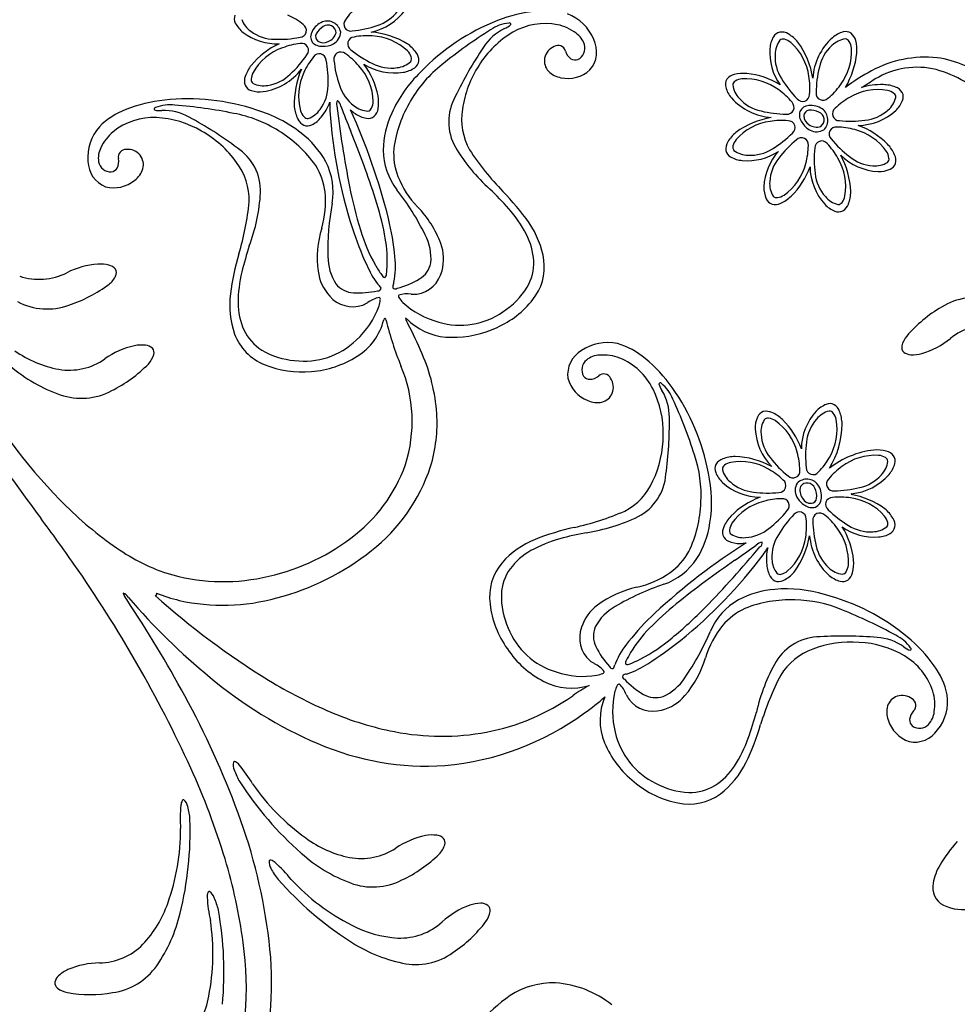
# Model space of a CAD drawing. Extents: x -4 to 4, y -4.07 to 4.07.
# Tile 5 of 40: x -3.42 to -2.42, y -1.09 to -0.04. Entities that reach past the tile are written whole.
import ezdxf

# ---------------------------------------------------------------- set-up
doc = ezdxf.new("R2010")
doc.units = 0

msp = doc.modelspace()

# ---------------------------------------------------------------- linework, layer by layer
at = {"color": 2, "linetype": 'CONTINUOUS'}
for centre, radius, start, end in [((-3.009518, -0.080211), 0.072418, 130.647045, 146.01887), ((-3.048205, -0.005235), 0.042408, 286.930339, 323.796293), ((-3.156301, -0.031114), 0.025188, 199.170408, 235.778846), ((-3.160261, -0.101026), 0.072427, 50.847382, 66.217381), ((-3.063959, -0.044484), 0.00735, 139.747159, 282.386582), ((-3.144984, -0.018045), 0.042407, 233.065745, 269.932815), ((-3.118523, -0.051034), 0.00735, 274.475637, 417.113244), ((-3.072495, 0.05712), 0.109252, 275.31116, 289.595038), ((-3.139829, 0.048673), 0.109248, 267.269323, 281.553201), ((-3.059929, -0.065448), 0.00735, 94.745642, 237.392478), ((-3.046696, -0.129228), 0.07244, 85.648347, 101.015381), ((-3.044041, -0.116201), 0.059272, 46.8534, 87.252038), ((-2.586842, -0.076875), 0.02519, 142.614393, 179.219927), ((-2.603428, -0.065647), 0.00532, 75.75497, 130.142313), ((-2.606878, -0.078438), 0.018567, 51.581974, 75.148878), ((-2.533848, -0.085207), 0.025192, 97.614606, 134.217236), ((-2.537636, -0.065538), 0.00532, 30.760579, 85.147488), ((-2.54912, -0.072142), 0.018567, 6.580789, 30.149054), ((-3.116778, -0.125447), 0.059274, 109.612036, 150.009342), ((-3.110462, -0.137123), 0.072421, 95.847485, 111.218169), ((-3.116298, -0.072265), 0.00735, 319.477871, 462.115781), ((-2.994127, 0.012418), 0.109236, 230.309496, 244.5952), ((-3.016926, -0.085791), 0.01857, 20.159586, 43.724903), ((-2.634649, -0.108249), 0.05927, 8.053328, 48.453299), ((-2.523311, -0.098908), 0.042408, 131.50966, 168.375391), ((-2.589842, -0.073583), 0.059274, 323.05505, 363.451911), ((-3.201875, -0.01682), 0.109259, 312.269361, 326.552097), ((-3.047574, -0.124997), 0.072403, 140.844181, 156.219429), ((-3.097545, -0.08327), 0.00735, 4.474941, 147.116028), ((-3.197252, -0.104576), 0.109248, 357.268742, 371.552848), ((-3.074683, -0.08142), 0.00735, 49.746063, 192.388966), ((-2.973086, -0.072885), 0.109246, 185.310757, 199.595319), ((-3.110413, -0.135861), 0.07242, 40.645293, 56.016662), ((-3.004507, -0.081172), 0.00532, 325.16292, 379.550479), ((-2.569703, -0.079115), 0.042406, 176.508256, 213.37555), ((-3.099333, -0.128541), 0.059269, 1.852284, 42.253366), ((-3.021036, -0.048834), 0.042408, 241.931163, 278.796893), ((-3.017222, -0.065695), 0.025191, 276.086382, 312.692139), ((-2.458988, -0.117324), 0.109239, 165.711699, 179.996719), ((-3.164774, -0.103389), 0.00532, 177.319201, 231.703945), ((-3.151553, -0.104207), 0.018566, 153.138009, 176.7065), ((-3.158337, -0.067648), 0.042408, 278.066556, 314.932733), ((-3.060283, -0.121214), 0.05927, 154.611463, 195.010545), ((-2.645218, -0.121119), 0.018567, 96.581243, 120.148601), ((-2.643777, -0.161838), 0.059271, 53.053466, 93.452326), ((-2.511188, -0.046649), 0.109248, 210.711209, 224.995087), ((-2.647368, -0.112099), 0.072431, 354.290815, 369.659446), ((-3.157096, -0.084891), 0.02519, 244.170528, 280.775168), ((-3.130536, -0.109732), 0.042408, 323.066818, 359.932772), ((-3.035435, -0.097174), 0.042407, 196.931115, 233.797963), ((-2.651822, -0.109635), 0.00532, 120.758201, 175.145326), ((-2.632155, -0.105847), 0.02519, 187.614827, 224.219467), ((-2.650055, -0.17356), 0.072442, 39.291445, 54.657795), ((-2.601545, -0.067319), 0.07242, 309.288076, 324.659445), ((-2.502374, -0.173433), 0.059273, 80.29592, 120.693892), ((-2.496507, -0.133112), 0.018567, 53.599857, 77.167895), ((-2.618454, -0.095314), 0.042403, 221.507032, 258.376112), ((-2.582647, -0.119376), 0.00735, 217.916843, 360.559292), ((-2.560934, -0.118224), 0.00735, 172.916433, 315.555553), ((-2.49742, -0.185751), 0.072423, 119.089146, 134.45983), ((-2.507829, -0.116508), 0.025191, 309.529484, 346.134795), ((-2.48869, -0.122415), 0.00532, 358.604454, 412.991796), ((-3.117466, -0.121046), 0.025191, 289.171729, 325.775476), ((-3.044659, -0.111793), 0.02519, 231.086174, 267.691262), ((-3.046613, -0.131727), 0.00532, 280.162439, 334.549781), ((-3.058657, -0.126212), 0.018567, 335.156651, 358.72537), ((-2.599136, -0.132933), 0.00735, 262.910944, 405.557477), ((-2.543601, -0.139837), 0.00735, 128.190244, 270.826641), ((-2.520304, -0.104541), 0.042407, 275.372734, 312.240028), ((-3.099885, -0.130784), 0.018569, 198.138464, 221.704688), ((-3.109815, -0.139556), 0.00532, 222.317227, 276.704353), ((-2.600036, -0.030985), 0.109242, 255.711659, 269.996222), ((-2.531608, -0.038573), 0.109262, 263.754224, 278.036504), ((-2.609112, -0.206646), 0.059268, 98.05333, 138.453745), ((-2.605263, -0.219353), 0.072417, 84.28861, 99.660435), ((-2.597985, -0.154645), 0.00735, 307.918686, 450.557503), ((-2.547112, -0.161296), 0.00735, 83.187728, 225.834261), ((-2.546922, -0.226405), 0.07241, 74.08714, 89.460562), ((-2.541713, -0.214204), 0.059272, 35.29649, 75.695572), ((-2.638921, -0.178878), 0.018569, 141.580568, 165.147018), ((-2.670707, -0.083196), 0.109239, 300.711448, 314.996468), ((-2.520731, -0.252777), 0.109245, 128.752555, 143.037118), ((-2.583842, -0.172702), 0.00735, 353.189102, 495.831096), ((-2.46704, -0.098188), 0.109242, 218.752327, 233.037347), ((-2.651714, -0.175426), 0.005319, 165.75795, 220.146375), ((-2.638246, -0.141699), 0.042408, 266.508961, 303.374915), ((-2.649004, -0.172885), 0.072464, 344.093754, 359.45554), ((-2.461127, -0.188206), 0.109254, 173.753581, 188.036774), ((-2.562383, -0.176212), 0.007351, 38.190907, 180.830783), ((-2.608313, -0.222403), 0.072441, 29.089918, 44.456268), ((-2.640485, -0.158841), 0.02519, 232.613738, 269.219272), ((-2.57536, -0.214134), 0.042405, 140.372262, 177.240672), ((-2.595975, -0.217438), 0.059269, 350.294004, 390.695085), ((-2.50568, -0.152813), 0.042406, 230.373072, 267.241482), ((-2.509053, -0.189841), 0.018566, 8.600509, 32.169681), ((-2.495964, -0.187804), 0.00532, 313.601896, 367.989455), ((-2.63675, -0.178099), 0.059274, 305.296712, 345.694017), ((-2.505319, -0.170095), 0.02519, 264.528575, 301.134109), ((-2.527089, -0.19951), 0.042406, 185.372878, 222.241289), ((-2.59264, -0.214493), 0.025191, 174.529978, 211.135065), ((-2.61035, -0.22385), 0.00532, 223.605145, 277.991838), ((-2.612386, -0.210759), 0.018567, 278.598811, 302.166849), ((-2.539053, -0.211985), 0.025191, 219.528873, 256.133737), ((-2.555658, -0.223308), 0.018567, 323.601865, 347.169223), ((-2.544961, -0.231123), 0.005319, 268.603804, 322.992445), ((-2.548315, -0.480949), 0.02519, 104.067368, 140.673348), ((-2.55429, -0.461832), 0.00532, 37.209293, 91.595552), ((-2.564959, -0.469687), 0.018568, 13.036931, 36.603608), ((-2.601908, -0.478629), 0.025192, 149.068329, 185.671182), ((-2.619653, -0.469335), 0.005319, 82.209434, 136.597859), ((-2.621643, -0.482431), 0.018565, 58.032202, 81.601148), ((-2.645887, -0.515176), 0.059268, 14.506062, 54.908032), ((-2.536304, -0.493382), 0.042408, 137.962375, 174.828776), ((-2.605255, -0.475695), 0.05927, 329.505754, 369.906614), ((-2.584625, -0.478927), 0.042409, 182.962913, 219.82842), ((-2.470305, -0.504454), 0.109255, 172.164627, 186.448048), ((-2.658108, -0.520435), 0.072445, 0.745904, 16.111797), ((-2.654946, -0.529154), 0.018566, 103.031296, 126.600241), ((-2.648935, -0.569453), 0.059271, 59.506767, 99.906738), ((-2.530136, -0.440094), 0.109244, 217.164307, 231.449098), ((-2.617603, -0.47078), 0.072432, 315.743812, 331.112443), ((-2.505102, -0.56281), 0.059274, 86.749551, 127.147301), ((-2.503803, -0.522083), 0.018566, 60.053064, 83.621556), ((-2.516921, -0.506858), 0.025191, 315.984488, 352.587788), ((-2.49724, -0.510577), 0.00532, 5.054566, 59.441475), ((-2.662799, -0.518485), 0.00532, 127.210987, 181.598979), ((-2.643681, -0.512511), 0.025191, 194.066716, 230.671356), ((-2.653868, -0.581822), 0.072461, 45.746892, 61.109363), ((-2.592964, -0.520389), 0.00735, 224.372289, 367.010955), ((-2.571518, -0.516804), 0.00735, 179.373058, 322.010817), ((-2.498784, -0.574505), 0.072439, 125.544434, 140.911467), ((-2.631249, -0.5005), 0.042409, 227.962433, 264.82861), ((-2.607827, -0.535714), 0.007351, 269.371699, 412.010213), ((-2.549844, -0.53406), 0.00735, 134.64326, 277.288431), ((-2.53066, -0.496371), 0.042406, 281.826383, 318.694124), ((-2.620178, -0.434499), 0.109257, 262.165252, 276.448216), ((-2.549304, -0.432106), 0.109246, 270.205722, 284.490056), ((-2.609454, -0.610085), 0.05927, 104.506437, 144.906853), ((-2.604198, -0.62229), 0.072432, 90.743579, 106.112667), ((-2.604241, -0.55716), 0.00735, 314.36606, 457.012291), ((-2.550919, -0.555777), 0.00735, 89.641205, 232.286226), ((-2.543413, -0.620459), 0.072417, 80.541637, 95.912778), ((-2.53961, -0.607743), 0.059272, 41.75005, 82.148689), ((-2.684527, -0.494343), 0.10923, 307.164069, 321.450458), ((-2.586135, -0.57124), 0.00735, 359.643233, 502.283714), ((-2.564418, -0.572315), 0.00735, 44.645214, 187.284032), ((-2.478445, -0.484065), 0.109246, 225.205828, 239.490163), ((-2.642199, -0.585838), 0.018566, 148.036786, 171.605732), ((-2.514428, -0.64371), 0.10924, 135.205792, 149.490583), ((-2.650779, -0.578747), 0.072379, 350.537067, 365.916878), ((-2.462473, -0.572854), 0.109237, 180.205773, 194.491249), ((-2.604868, -0.623381), 0.072447, 35.545543, 50.911207), ((-2.509897, -0.579864), 0.018568, 15.052716, 38.619167), ((-2.497117, -0.576369), 0.00532, 320.056626, 374.44267), ((-2.655295, -0.583849), 0.00532, 172.210841, 226.596451), ((-2.645703, -0.548822), 0.042407, 272.961641, 309.828488), ((-2.593168, -0.617057), 0.059274, 356.749132, 397.146881), ((-2.510703, -0.542691), 0.042406, 236.825874, 273.692274), ((-2.508405, -0.559822), 0.025192, 270.983466, 307.587213), ((-2.646002, -0.566106), 0.02519, 239.068365, 275.674122), ((-2.573046, -0.611455), 0.042409, 146.827279, 183.692564), ((-2.638095, -0.582552), 0.059266, 311.747769, 352.149739), ((-2.526728, -0.591497), 0.042406, 191.827344, 228.694415), ((-2.59018, -0.613754), 0.02519, 180.98449, 217.58846), ((-2.606726, -0.625041), 0.00532, 230.059556, 284.445816), ((-2.610221, -0.612262), 0.018568, 285.053178, 308.619402), ((-2.537215, -0.605239), 0.02519, 225.980299, 262.585833), ((-2.540935, -0.624919), 0.00532, 275.057992, 329.444901), ((-2.552441, -0.618355), 0.018566, 330.052067, 353.619878)]:
    msp.add_arc(centre, radius, start, end, dxfattribs=at)
at = {"color": 7, "linetype": 'CONTINUOUS'}
for centre, radius, start, end in [((-3.054893, 0.006646), 0.060749, 281.913548, 323.935917), ((-2.848753, -0.189906), 0.160434, 96.414502, 111.503622), ((-3.177815, -0.038474), 0.010293, 158.445549, 207.388579), ((-3.089059, -0.055832), 0.014655, 11.800394, 110.376964), ((-2.824771, -0.253454), 0.228352, 111.257279, 136.26638), ((-2.850118, -0.078933), 0.048494, 22.165983, 69.487873), ((-3.160223, -0.029449), 0.030066, 207.236286, 232.195564), ((-3.095367, -0.057792), 0.011346, 149.837285, 209.991602), ((-3.086378, -0.061739), 0.021131, 111.614997, 152.833012), ((-3.082164, -0.065221), 0.021419, 121.405767, 151.133026), ((-3.088319, -0.054144), 0.008772, 3.0892, 124.792406), ((-2.856933, -0.111661), 0.06792, 78.765523, 120.458338), ((-2.853243, -0.091432), 0.047362, 51.866936, 78.377079), ((-2.536749, -0.062651), 0.010293, 56.889407, 105.832656), ((-3.142857, -0.006642), 0.058731, 232.449174, 272.392496), ((-3.095049, -0.057469), 0.006418, 156.212113, 230.43828), ((-3.093171, -0.054236), 0.010125, 233.905612, 299.670932), ((-3.093096, -0.049867), 0.014061, 290.554624, 344.302161), ((-3.089978, -0.05207), 0.015284, 299.193286, 357.132578), ((-3.050326, -0.142961), 0.090517, 59.138951, 84.946034), ((-2.837989, -0.143957), 0.105363, 120.435669, 148.057511), ((-2.837094, -0.073143), 0.023047, 17.499593, 55.371032), ((-2.831867, -0.073924), 0.029787, 319.628385, 386.492219), ((-2.587617, -0.072685), 0.030065, 150.678318, 175.638049), ((-2.604841, -0.062979), 0.010294, 101.888443, 150.831035), ((-2.605229, -0.066607), 0.013811, 58.057232, 97.208495), ((-2.618424, -0.089611), 0.040324, 40.234444, 59.440737), ((-2.508615, -0.105949), 0.063349, 132.011493, 176.409904), ((-2.531433, -0.081693), 0.030063, 105.678166, 130.638802), ((-2.539589, -0.064943), 0.013811, 13.058258, 52.209743), ((-2.565185, -0.071878), 0.040323, 355.232992, 374.43974), ((-3.104363, -0.142126), 0.084842, 115.139529, 140.65692), ((-3.09513, -0.054567), 0.013432, 221.473224, 273.635474), ((-3.093114, -0.045053), 0.022949, 267.093474, 297.482781), ((-3.026981, -0.09832), 0.040323, 35.866047, 55.073023), ((-2.840739, -0.083933), 0.017045, 112.62194, 168.936208), ((-2.843183, -0.075217), 0.008134, 15.524423, 120.36704), ((-2.821263, -0.069179), 0.014602, 195.333455, 235.886459), ((-2.827683, -0.07019), 0.013183, 295.353092, 377.559188), ((-2.559009, -0.074605), 0.058736, 175.892974, 215.83185), ((-2.659212, -0.115461), 0.088406, 8.770024, 35.945443), ((-3.00172, -0.082332), 0.010294, 304.475408, 353.417125), ((-3.005296, -0.083054), 0.01381, 358.097143, 397.249074), ((-2.841425, -0.083611), 0.016311, 169.58122, 222.68875), ((-2.824872, -0.073939), 0.008643, 237.997335, 289.142973), ((-2.614694, -0.065873), 0.09018, 329.422615, 354.045296), ((-2.451832, -0.200496), 0.120917, 84.123988, 118.450766), ((-2.455415, -0.194464), 0.115359, 51.71782, 82.046327), ((-3.138292, -0.113282), 0.040323, 141.789893, 160.997324), ((-3.166561, -0.054022), 0.062982, 278.472663, 322.541713), ((-3.027587, -0.129899), 0.096586, 157.107914, 181.59851), ((-3.0174, -0.036123), 0.060342, 237.412196, 279.031408), ((-3.117988, -0.137273), 0.084658, 11.145717, 36.459143), ((-3.012977, -0.06608), 0.030065, 279.669558, 304.629289), ((-2.830338, -0.151447), 0.115841, 146.916155, 171.858447), ((-2.832738, -0.066876), 0.035344, 257.967593, 311.813768), ((-2.402425, -0.292928), 0.225724, 118.299716, 126.614955), ((-2.460332, -0.177673), 0.08732, 79.39522, 123.804003), ((-2.472619, -0.210773), 0.122261, 45.966665, 76.589224), ((-3.163473, -0.104962), 0.01381, 159.614279, 198.767545), ((-2.892598, -0.196198), 0.13987, 134.005025, 155.936208), ((-2.836193, -0.077295), 0.024464, 225.254741, 260.795722), ((-2.65471, -0.108748), 0.010293, 146.888153, 195.830307), ((-2.652418, -0.111587), 0.01381, 103.056732, 142.209552), ((-2.645483, -0.137183), 0.040323, 85.232878, 104.439854), ((-2.650855, -0.181392), 0.084842, 58.581991, 84.098929), ((-3.167105, -0.10531), 0.010294, 203.447307, 252.389462), ((-3.161047, -0.08649), 0.030064, 252.235562, 277.195292), ((-2.635666, -0.103432), 0.030065, 195.677543, 220.636821), ((-3.238114, 1.07535), 1.387528, 301.163257, 301.704587), ((-2.49875, -0.18214), 0.073363, 88.592815, 106.917649), ((-2.497993, -0.14911), 0.040325, 69.308383, 88.514904), ((-2.488311, -0.124421), 0.01381, 31.539802, 70.692622), ((-3.245367, -0.284934), 0.160428, 96.13817, 111.227518), ((-3.237129, -0.352356), 0.228347, 71.375059, 96.384386), ((-3.074632, -0.127961), 0.040326, 350.866319, 370.072157), ((-2.611612, -0.080934), 0.062986, 221.916229, 265.981967), ((-2.504077, -0.114489), 0.030066, 313.112247, 338.071072), ((-2.485724, -0.121847), 0.010294, 337.91526, 386.857852), ((-3.27636, -0.208486), 0.077955, 110.337627, 135.294413), ((-3.203603, -0.270166), 0.139863, 51.705721, 73.637812), ((-3.084096, -0.127825), 0.040323, 186.791643, 205.998619), ((-3.136197, -0.109398), 0.053127, 320.208331, 340.044639), ((-2.992231, -0.131395), 0.094108, 177.645974, 183.176922), ((-3.675445, -0.414079), 0.67156, 14.005819, 24.477008), ((-3.034762, -0.102345), 0.044614, 228.644947, 236.608146), ((-3.048502, -0.1325), 0.013811, 313.097469, 352.248509), ((-2.880069, -0.145924), 0.065848, 170.486938, 209.450111), ((-2.575524, -0.142422), 0.011347, 93.282191, 153.433515), ((-2.57508, -0.14251), 0.006418, 99.652991, 173.878951), ((-2.573864, -0.152097), 0.02113, 55.055704, 96.27505), ((-2.574449, -0.157534), 0.021419, 64.84611, 94.573143), ((-2.570412, -0.146605), 0.014654, 315.240675, 413.819138), ((-3.274421, -0.211829), 0.067919, 87.183461, 128.876276), ((-3.276219, -0.249228), 0.105362, 59.584151, 87.205994), ((-3.107782, -0.139748), 0.013811, 204.613648, 243.765579), ((-3.119128, -0.124972), 0.030063, 297.23547, 322.19588), ((-2.582277, -0.105244), 0.504892, 183.56181, 197.981061), ((-3.041929, -0.115066), 0.030065, 234.668463, 259.628194), ((-3.045462, -0.134519), 0.010294, 259.476115, 308.418707), ((-2.933954, -0.179868), 0.095469, 154.764746, 179.180116), ((-2.598337, -0.238724), 0.096592, 100.551775, 125.040104), ((-2.572703, -0.140843), 0.013433, 164.91621, 217.077808), ((-2.571346, -0.142293), 0.010126, 177.35608, 243.112756), ((-2.568596, -0.146292), 0.008771, 306.522606, 428.240977), ((-2.524273, -0.091933), 0.060339, 270.852872, 312.474302), ((-3.29564, -0.186), 0.048495, 138.153855, 185.474647), ((-3.110106, -0.142562), 0.010293, 248.447605, 297.390416), ((-2.563652, -0.137281), 0.02295, 210.535527, 240.923258), ((-2.567661, -0.139952), 0.014059, 233.994928, 287.747669), ((-2.567781, -0.143765), 0.015284, 242.637354, 300.575572), ((-2.552466, -0.231765), 0.084655, 44.586733, 69.901064), ((-3.287074, -0.195623), 0.047362, 129.264407, 155.774324), ((-3.279523, -0.259413), 0.11584, 35.783475, 60.725541), ((-3.174547, -0.236516), 0.095467, 28.460895, 52.876491), ((-2.627751, -0.190422), 0.040322, 130.233131, 149.439879), ((-3.309867, -0.186911), 0.023045, 152.270402, 190.145186), ((-3.303509, -0.185924), 0.008134, 87.275109, 192.117542), ((-3.301631, -0.194779), 0.017045, 38.702616, 95.018609), ((-2.650754, -0.177227), 0.01381, 148.056787, 187.20894), ((-2.521415, -0.200102), 0.040321, 24.309276, 43.516935), ((-3.325729, -0.190745), 0.014603, 331.756335, 372.307562), ((-3.301171, -0.194176), 0.01631, 344.951337, 398.059518), ((-2.959681, -0.178232), 0.069733, 180.221633, 217.598544), ((-2.692918, -0.018246), 0.292219, 213.210367, 224.345168), ((-2.654382, -0.17684), 0.010293, 191.88875, 240.831998), ((-2.644676, -0.159616), 0.030064, 240.677449, 265.637406), ((-2.641471, -0.129511), 0.060332, 264.777345, 303.131814), ((-2.564951, -0.219857), 0.059008, 137.555825, 177.792728), ((-2.62178, -0.226944), 0.090526, 2.582057, 28.386423), ((-2.49945, -0.140685), 0.060749, 225.355276, 267.377645), ((-2.497114, -0.18949), 0.01381, 346.539014, 385.692279), ((-3.314135, -0.19003), 0.029784, 181.14821, 248.015617), ((-3.319572, -0.188662), 0.013183, 190.082453, 272.289957), ((-3.320323, -0.193287), 0.008643, 278.498857, 329.643188), ((-3.308738, -0.191008), 0.024464, 306.845705, 342.386239), ((-3.238029, -0.231449), 0.065847, 358.192519, 397.15547), ((-3.152516, -0.223133), 0.069732, 350.043227, 387.420138), ((-2.65432, -0.167342), 0.084666, 314.588724, 339.899659), ((-2.514484, -0.195542), 0.060333, 180.85155, 222.476527), ((-2.501238, -0.171321), 0.030065, 268.110227, 293.069731), ((-2.493465, -0.1895), 0.010294, 292.917527, 341.859244), ((-3.316631, -0.183382), 0.035343, 255.826465, 309.673724), ((-2.593867, -0.218575), 0.030065, 178.111596, 203.071327), ((-3.22509, -0.386162), 0.26743, 26.00363, 38.200914), ((-3.102784, -0.417632), 0.280056, 35.261177, 44.167102), ((-2.612046, -0.226349), 0.010293, 202.917969, 251.86078), ((-2.622648, -0.198395), 0.040324, 294.308266, 313.514787), ((-2.571655, -0.221821), 0.040323, 339.309272, 358.516248), ((-3.463059, -0.205166), 0.292223, 343.296312, 354.430884), ((-2.820933, -0.284195), 0.267429, 169.441256, 181.638313), ((-2.612036, -0.222699), 0.013811, 256.539792, 295.6915), ((-2.537034, -0.215737), 0.030066, 223.111312, 248.06991), ((-2.546966, -0.231502), 0.01381, 301.538023, 340.691289), ((-3.299674, -0.318783), 0.283901, 5.364849, 13.699314), ((-2.544393, -0.234089), 0.010294, 247.915479, 296.857634), ((-2.721999, -0.151151), 0.357824, 197.895746, 204.728877), ((-2.952567, -0.310205), 0.095387, 8.602601, 34.662643), ((-3.030703, -0.293678), 0.052216, 354.479122, 388.311644), ((-2.91468, -0.368816), 0.280054, 163.47471, 172.380635), ((-3.036041, -0.29245), 0.052216, 179.330585, 213.162882), ((-3.108244, -0.302565), 0.09181, 349.532913, 366.457505), ((-3.327134, -0.386236), 0.086523, 94.108946, 117.030509), ((-3.330958, -0.33662), 0.036762, 75.175343, 93.704428), ((-3.324235, -0.312864), 0.012083, 38.280389, 77.172097), ((-2.953582, -0.260769), 0.101658, 203.213558, 216.341001), ((-3.003711, -0.293875), 0.025444, 300.625142, 349.066241), ((-2.913602, -0.30285), 0.055779, 321.281668, 367.119384), ((-3.396096, -0.249733), 0.066413, 251.971573, 296.507236), ((-3.336614, -0.301913), 0.024643, 307.963754, 335.059626), ((-3.320767, -0.309275), 0.007169, 335.006112, 392.931009), ((-3.409627, -0.204652), 0.146256, 288.095451, 307.075286), ((-3.05986, -0.305149), 0.025444, 218.575315, 267.015976), ((-3.002429, -0.292123), 0.043886, 221.16543, 223.768151), ((-3.039123, -0.328566), 0.007877, 19.342765, 50.585065), ((-3.011218, -0.32424), 0.007876, 157.064666, 188.309666), ((-3.060624, -0.308989), 0.043877, 343.881322, 346.484501), ((-3.03761, -0.237201), 0.091482, 284.5522, 300.812675), ((-3.097593, -0.343342), 0.095384, 172.979019, 199.03974), ((-3.056124, -0.239215), 0.091483, 266.829203, 283.089451), ((-3.034857, -0.325082), 0.003285, 260.380476, 344.544019), ((-3.016613, -0.323133), 0.003286, 223.102888, 307.257447), ((-2.398589, -0.403723), 0.068262, 74.464814, 121.978995), ((-3.387367, -0.279465), 0.068261, 242.32601, 289.840191), ((-2.948802, -0.275949), 0.100074, 293.933753, 321.870632), ((-2.361094, -0.472183), 0.146258, 120.234654, 139.214489), ((-3.090504, -0.344057), 0.063517, 301.771306, 346.097106), ((-3.02746, -0.359222), 0.001392, 95.813953, 183.986053), ((-3.028883, -0.360108), 0.002608, 2.124472, 60.529088), ((-2.696463, -0.2796), 0.339475, 193.701834, 202.28531), ((-2.98932, -0.353764), 0.016885, 193.01438, 214.988255), ((-3.008074, -0.363567), 0.006427, 35.825295, 69.002131), ((-3.3631, -0.552831), 0.406729, 22.746339, 27.750902), ((-2.9299, -0.282767), 0.106106, 226.556185, 228.457674), ((-2.956866, -0.3102), 0.06772, 230.141692, 270.009875), ((-2.383802, -0.430955), 0.066414, 84.110533, 128.646196), ((-3.135023, -0.354549), 0.056368, 200.683493, 248.064438), ((-2.955194, -0.267662), 0.11027, 269.137413, 295.222566), ((-2.452929, -0.392449), 0.024643, 140.102533, 167.198631), ((-3.275675, -0.471382), 0.086522, 102.551705, 125.473268), ((-3.286743, -0.422867), 0.036762, 83.618005, 102.146862), ((-3.28358, -0.398381), 0.012084, 46.725094, 85.616802), ((-2.790701, -0.431984), 0.048492, 77.269743, 124.593169), ((-2.800962, -0.459772), 0.077955, 49.455665, 74.412678), ((-2.46997, -0.388584), 0.007169, 167.145397, 225.070939), ((-2.479929, -0.312004), 0.086525, 286.248173, 309.169735), ((-3.353218, -0.29454), 0.119431, 234.880147, 259.496258), ((-3.297433, -0.389366), 0.024643, 316.40619, 343.502061), ((-3.280676, -0.394322), 0.007169, 343.44795, 401.373277), ((-3.114029, -0.308261), 0.106343, 274.334, 302.392123), ((-3.164111, -0.472613), 0.192223, 4.085736, 23.628802), ((-2.803219, -0.41779), 0.029786, 120.267206, 187.133352), ((-2.798419, -0.420002), 0.023046, 91.387456, 129.258895), ((-2.794937, -0.444155), 0.047365, 68.384886, 94.893446), ((-2.467334, -0.384346), 0.012084, 230.419949, 269.311434), ((-2.465757, -0.359707), 0.036763, 267.314572, 285.843429), ((-3.320732, -0.286232), 0.161657, 229.17171, 250.980484), ((-3.363931, -0.346485), 0.066412, 260.414017, 304.949901), ((-3.383935, -0.30388), 0.146255, 296.538607, 315.518442), ((-3.116351, -0.312001), 0.102821, 247.269711, 275.781736), ((-3.149383, -0.467344), 0.150823, 342.208925, 383.031924), ((-2.80467, -0.412374), 0.013184, 129.202122, 211.4042), ((-2.802939, -0.463093), 0.06792, 26.301169, 67.993984), ((-2.852668, -0.524048), 0.160429, 35.255829, 50.345176), ((-2.809077, -0.413969), 0.008643, 217.614294, 268.760368), ((-2.809486, -0.408009), 0.014602, 270.873238, 311.424243), ((-2.794463, -0.425076), 0.008135, 26.395692, 131.236649), ((-2.945682, -0.133818), 0.597804, 208.847496, 224.274077), ((-2.798627, -0.412375), 0.035343, 194.943544, 248.790803), ((-2.801285, -0.431024), 0.017045, 337.820776, 394.136122), ((-3.35093, -0.374613), 0.06826, 250.767975, 298.282156), ((-2.800534, -0.431132), 0.016311, 284.069236, 337.176115), ((-2.836487, -0.47972), 0.105363, 358.701935, 386.323777), ((-2.907565, -0.564054), 0.228352, 10.492702, 35.501803), ((-2.801448, -0.422981), 0.024464, 245.963615, 281.504373), ((-2.546309, -0.477189), 0.030065, 112.132095, 137.092052), ((-2.553732, -0.458863), 0.010293, 63.340347, 112.283596), ((-2.556297, -0.461461), 0.013811, 19.511039, 58.661857), ((-3.129881, -0.469185), 0.157839, 342.878858, 363.729743), ((-2.621358, -0.466843), 0.010294, 108.342462, 157.284398), ((-2.621335, -0.470492), 0.013811, 64.510695, 103.663516), ((-2.631861, -0.49483), 0.040321, 46.683951, 65.891837), ((-2.523682, -0.497306), 0.060339, 137.728115, 179.349102), ((-2.580952, -0.47123), 0.040326, 1.688513, 20.894351), ((-2.603151, -0.474551), 0.030065, 157.132003, 182.09196), ((-2.663411, -0.525992), 0.084653, 20.301346, 45.616582), ((-2.63042, -0.469988), 0.089775, 328.091443, 359.965839), ((-2.846991, -0.48179), 0.115841, 334.900944, 359.843236), ((-2.57252, -0.472654), 0.060751, 182.825285, 224.846545), ((-0.701281, 1.434266), 3.357257, 214.983658, 216.666519), ((-2.496108, -0.591392), 0.094047, 96.635204, 128.155497), ((-2.503483, -0.538147), 0.040323, 75.761036, 94.967785), ((-2.496638, -0.512527), 0.01381, 37.992019, 77.143504), ((-3.162908, -0.457708), 0.166722, 306.434614, 340.475861), ((-2.665767, -0.517928), 0.010294, 153.343153, 202.285964), ((-2.663171, -0.520492), 0.013811, 109.509815, 148.663081), ((-2.653404, -0.545145), 0.040322, 91.685065, 110.892724), ((-2.658346, -0.595281), 0.090518, 61.814528, 87.62161), ((-2.513417, -0.504431), 0.030064, 319.563995, 344.523953), ((-2.494356, -0.50968), 0.010293, 344.371235, 393.313827), ((-3.157906, -0.456496), 0.188396, 307.948176, 341.699973), ((-2.819445, -0.55335), 0.139866, 350.823801, 372.755437), ((-2.647442, -0.510505), 0.030065, 202.132586, 227.092317), ((-2.536848, -0.48308), 0.061755, 275.594902, 318.586732), ((-2.80237, -0.504432), 0.065847, 297.309592, 336.272766), ((-2.627325, -0.487882), 0.060335, 227.725944, 269.350034), ((-2.57536, -0.540998), 0.015284, 149.625011, 207.562799), ((-2.578191, -0.543638), 0.014654, 36.379073, 134.96208), ((-2.577885, -0.541822), 0.008771, 21.964746, 143.672894), ((-2.571548, -0.540865), 0.014058, 162.448713, 216.205573), ((-2.589107, -0.547714), 0.02142, 355.629098, 385.35568), ((-2.583672, -0.54711), 0.02113, 353.928152, 395.145945), ((-2.531146, -0.544909), 0.000487, 271.284682, 409.151236), ((-3.080733, -0.266338), 0.408596, 224.188811, 234.684471), ((-2.598638, -0.627611), 0.084656, 110.300802, 135.61468), ((-2.56889, -0.536845), 0.022952, 209.280519, 239.665548), ((-2.573876, -0.544557), 0.010126, 207.088678, 272.848095), ((-2.574079, -0.548293), 0.006417, 276.316585, 350.550373), ((-2.57399, -0.548736), 0.011346, 296.76475, 356.921205), ((-2.545388, -0.629625), 0.085427, 53.930543, 80.395685), ((-2.888909, -0.295068), 0.292209, 282.414182, 293.54944), ((-2.572421, -0.545909), 0.013432, 233.123027, 285.284843), ((-2.52103, -0.591452), 0.040326, 30.763128, 49.968511), ((-4.934165, -1.722444), 1.923099, 34.997091, 36.797059), ((-2.775907, -0.562359), 0.095468, 327.578927, 351.994524), ((-2.629797, -0.596058), 0.040326, 136.686769, 155.892607), ((-2.498072, -0.578174), 0.013811, 352.993351, 392.143946), ((-2.765035, -0.853762), 0.280054, 102.59244, 111.498365), ((-2.654139, -0.585531), 0.013811, 154.508801, 193.660509), ((-2.612689, -0.624203), 0.084836, 6.103, 31.621748), ((-2.506233, -0.531986), 0.058732, 234.368905, 274.311561), ((-2.504209, -0.560584), 0.030063, 274.561978, 299.522388), ((-2.494443, -0.577774), 0.010293, 299.371072, 348.315853), ((-3.20145, -0.409811), 0.228161, 281.066069, 307.077923), ((-2.831785, -0.681573), 0.095388, 112.097123, 138.157165), ((-2.284135, -1.164686), 0.671545, 122.282502, 132.753919), ((-2.657788, -0.585554), 0.010293, 198.342432, 247.286119), ((-2.650079, -0.567347), 0.030065, 247.130436, 272.089941), ((-2.649103, -0.552781), 0.044611, 270.155649, 278.119077), ((-2.67021, -0.571888), 0.096591, 325.160594, 349.649831), ((-2.512378, -0.58461), 0.062983, 184.217569, 228.285736), ((-3.189404, -0.422786), 0.218124, 234.220729, 251.175636), ((-3.209197, -0.396453), 0.267309, 284.402981, 308.703462), ((-2.701164, -0.553132), 0.09494, 323.480201, 328.925026), ((-2.568143, -0.61428), 0.053113, 166.782331, 186.551989), ((-2.85964, -0.654395), 0.05653, 139.845411, 187.657116), ((-2.753495, -0.575093), 0.069734, 289.161213, 326.537901), ((-3.029137, -0.307171), 0.504893, 308.778361, 323.197612), ((-2.568508, -0.618675), 0.040326, 345.761983, 364.967822), ((-4.521547, -1.430011), 1.417372, 24.748136, 34.879675), ((-2.59094, -0.617948), 0.030064, 184.563866, 209.523144), ((-2.621806, -0.601132), 0.040322, 300.76175, 319.968499), ((-2.542885, -0.625521), 0.01381, 307.993005, 347.145381), ((-3.199953, -0.431916), 0.206199, 253.131808, 281.836748), ((-2.60813, -0.627715), 0.010294, 209.370025, 258.31218), ((-2.608531, -0.624088), 0.01381, 262.992285, 302.14466), ((-2.534788, -0.60874), 0.030066, 229.566659, 254.525031), ((-2.540037, -0.627803), 0.010293, 254.371235, 303.313827), ((-2.64549, -0.894489), 0.267433, 108.558611, 120.755667), ((-2.605734, -0.741621), 0.095469, 93.883092, 118.298235), ((-2.599879, -0.785703), 0.139875, 73.123063, 95.05311), ((-3.291547, -0.647241), 0.01501, 191.536032, 222.018558), ((-3.310413, -0.660437), 0.01101, 29.394683, 67.800178), ((-4.401761, -1.391367), 1.32167, 28.548929, 33.739497), ((-2.761607, -0.190778), 0.711536, 220.727922, 230.548362), ((-3.2722, -0.651428), 0.001581, 263.510488, 403.054724), ((-2.700923, -0.01219), 0.858602, 228.274313, 238.346152), ((-3.19236, -0.445762), 0.219196, 248.963114, 255.656566), ((-3.200187, -0.449773), 0.213472, 257.425427, 285.620579), ((-2.616825, -0.718349), 0.069731, 119.339089, 156.716223), ((-2.616893, -0.872813), 0.22835, 50.375105, 75.383979), ((-2.812881, -0.649666), 0.103514, 186.802869, 215.489083), ((-2.757376, -0.710579), 0.052215, 118.447848, 152.280594), ((-2.546181, -0.879009), 0.283892, 133.060195, 141.394888), ((-2.780059, -0.69595), 0.025444, 157.693247, 206.134127), ((-2.92763, -0.587659), 0.267436, 325.121463, 337.318291), ((-2.697396, -0.760514), 0.091806, 140.30218, 157.227456), ((-2.937435, -0.422163), 0.357814, 302.030244, 308.863605), ((-2.530485, -0.818313), 0.11584, 86.03445, 110.976516), ((-2.573045, -0.820939), 0.160432, 35.532591, 50.621482), ((-2.810024, -0.650997), 0.105103, 213.993558, 242.659692), ((-2.720638, -0.667128), 0.091485, 205.947145, 222.207165), ((-2.54986, -0.772181), 0.065849, 109.604528, 148.566588), ((-2.527666, -0.807982), 0.10536, 59.553135, 87.175203), ((-2.50867, -0.775718), 0.067919, 17.883475, 59.57629), ((-2.785306, -0.727492), 0.003286, 199.506469, 283.650446), ((-2.790423, -0.725463), 0.007874, 318.450579, 349.698728), ((-2.740776, -0.739782), 0.043844, 160.266329, 162.872945), ((-2.803831, -0.640793), 0.101644, 290.416796, 303.546067), ((-2.505217, -0.773986), 0.077957, 11.46568, 36.421787), ((-2.914202, -0.380765), 0.467882, 230.193867, 246.738445), ((-2.885316, -0.305997), 0.511744, 238.656884, 247.014236), ((-2.82905, -0.688997), 0.062612, 242.154841, 287.703223), ((-2.771115, -0.739122), 0.003285, 162.219336, 246.375692), ((-2.769457, -0.744373), 0.007876, 96.181557, 127.426107), ((-2.706257, -0.67896), 0.091487, 223.670347, 239.930138), ((-2.780171, -0.693802), 0.043866, 282.997065, 285.601849), ((-2.752239, -0.71248), 0.052216, 293.597458, 327.429756), ((-2.347266, -0.873541), 0.292201, 152.328192, 163.463451), ((-2.707017, -0.932566), 0.210796, 119.248022, 124.843104), ((-2.489203, -0.769099), 0.047362, 350.984821, 377.494738), ((-4.059614, -1.207395), 0.933205, 20.240986, 28.666314), ((-2.964749, -0.562748), 0.239971, 280.888246, 304.899754), ((-2.920484, -0.623203), 0.18731, 304.26772, 312.755987), ((-2.736429, -0.785512), 0.062056, 156.467631, 202.842885), ((-2.739276, -0.736156), 0.025444, 239.742642, 288.183741), ((-2.476619, -0.775617), 0.016311, 108.700696, 161.807357), ((-2.476566, -0.776373), 0.017046, 51.740102, 108.053077), ((-2.470141, -0.769996), 0.008134, 314.641233, 419.484588), ((-2.476765, -0.765746), 0.048495, 321.285207, 368.605779), ((-2.468554, -0.777114), 0.024465, 164.372831, 199.913142), ((-2.454199, -0.786208), 0.014603, 134.451801, 175.002584), ((-2.953682, -0.468909), 0.33507, 246.897983, 259.010708), ((-2.990519, -0.537312), 0.297877, 275.166297, 306.098558), ((-2.457774, -0.775064), 0.035342, 197.085059, 250.932534), ((-2.460115, -0.785371), 0.008643, 177.11561, 228.261685), ((-2.465367, -0.774307), 0.023047, 316.617549, 354.488765), ((-2.895593, -0.709828), 0.280045, 334.378826, 343.28498), ((-2.463506, -0.779253), 0.029786, 258.745044, 325.610139), ((-2.458207, -0.781091), 0.013183, 234.470282, 316.675173), ((-2.966997, -0.538706), 0.264016, 258.959876, 280.381586), ((-2.98281, -0.541316), 0.293287, 246.66523, 273.736694), ((-2.69726, -0.769828), 0.104244, 202.429548, 231.521997), ((-3.966698, -1.167529), 0.803623, 16.932976, 24.313329), ((-3.176647, -0.833373), 0.012554, 166.272234, 204.462239), ((-3.187642, -0.831217), 0.001456, 54.642051, 145.554562), ((-3.131685, -0.820282), 0.059281, 197.969906, 211.604174), ((-3.193285, -0.842043), 0.013652, 40.276482, 61.633669), ((-3.282857, -0.919202), 0.131875, 29.910724, 40.694304), ((-2.728656, -0.788782), 0.095386, 307.720003, 333.780271), ((-2.87571, -0.653394), 0.364837, 212.85971, 228.659497), ((-2.977788, -0.722521), 0.231365, 214.462468, 234.589678), ((-2.69526, -0.771771), 0.104004, 229.993329, 258.794823), ((-2.703594, -0.818404), 0.056648, 257.898175, 305.999129), ((-3.113835, -0.889911), 0.131876, 174.048141, 184.831493), ((-3.231413, -0.877554), 0.013651, 153.107617, 174.46435), ((-3.242219, -0.871874), 0.001456, 69.191439, 160.107264), ((-3.250026, -0.879912), 0.012554, 10.277944, 48.467504), ((-3.294432, -0.894776), 0.059281, 3.13573, 16.770227), ((-3.736843, -1.090701), 0.589998, 6.788434, 20.452848), ((-3.476608, -0.902146), 0.231368, 340.152409, 360.279164), ((-3.59986, -0.90352), 0.364816, 346.082492, 361.882963), ((-3.041041, -0.81491), 0.119432, 233.64002, 258.256131), ((-2.967344, -0.99339), 0.086522, 101.311257, 124.233047), ((-2.977359, -0.944646), 0.036761, 82.376157, 100.905242), ((-2.973666, -0.920235), 0.012084, 45.485141, 84.376848), ((-2.970675, -0.91624), 0.007169, 342.207846, 400.132959), ((-3.052875, -0.86661), 0.066414, 259.173429, 303.708872), ((-2.987321, -0.910922), 0.024643, 315.164504, 342.260601), ((-2.311129, -1.013638), 0.145379, 137.266218, 149.469445), ((-3.008382, -0.807308), 0.161658, 227.931077, 249.739851), ((-3.071951, -0.823584), 0.146255, 295.297812, 314.277648), ((-3.720702, -1.093086), 0.54661, 7.435727, 16.978206), ((-3.138517, -0.936557), 0.012554, 174.714043, 212.903603), ((-3.149709, -0.936038), 0.001456, 63.080878, 153.995923), ((-3.095964, -0.917005), 0.059282, 206.413675, 220.047715), ((-3.153702, -0.947575), 0.013652, 48.720536, 70.077042), ((-3.230981, -1.037053), 0.131881, 38.352761, 49.135884), ((-2.388072, -0.968981), 0.056421, 148.838932, 170.078197), ((-2.86728, -0.714363), 0.364814, 221.301557, 237.102256), ((-2.958083, -0.797701), 0.231375, 222.905734, 243.031807), ((-3.040487, -0.895014), 0.068261, 249.527868, 297.04205), ((-2.42276, -0.963796), 0.021376, 167.745958, 242.006726), ((-3.203304, -0.973642), 0.013652, 161.596828, 182.953561), ((-3.085193, -0.968501), 0.131874, 182.540085, 193.323666), ((-3.214831, -0.96962), 0.001456, 77.687864, 168.598619), ((-3.221364, -0.978721), 0.012553, 18.772829, 56.964172), ((-3.263089, -0.999982), 0.05928, 11.629651, 25.264376), ((-3.371977, -0.942019), 0.119431, 316.48602, 341.102132), ((-2.907991, -1.06411), 0.086521, 109.753748, 132.675538), ((-2.925053, -1.017365), 0.036762, 90.820784, 109.349868), ((-2.924985, -0.992676), 0.012084, 53.92547, 92.817178), ((-2.922613, -0.988285), 0.007168, 350.649484, 408.574596), ((-2.411982, -0.938021), 0.049262, 245.009184, 282.515728), ((-3.403144, -0.954385), 0.161654, 325.002314, 346.811315), ((-3.563884, -1.053729), 0.364823, 354.574162, 370.374405), ((-2.939859, -0.985469), 0.024643, 323.60957, 350.705668), ((-3.442184, -1.034171), 0.231371, 348.644486, 368.770787), ((-3.007093, -0.898386), 0.11943, 242.082002, 266.69834), ((-3.011208, -0.951262), 0.066413, 267.615662, 312.151105), ((-3.036392, -0.911504), 0.146251, 303.740135, 322.720198), ((-3.332789, -0.977759), 0.066412, 271.03263, 315.568515), ((-3.511988, -1.071083), 0.336844, 341.850791, 368.318873), ((-3.517782, -1.065373), 0.369479, 345.438302, 366.90363), ((-2.975904, -0.886072), 0.161655, 236.373248, 258.182249), ((-2.994784, -0.977539), 0.068261, 257.970432, 305.484614), ((-3.330822, -1.13068), 0.086524, 90.509785, 113.431121), ((-3.326782, -1.008157), 0.068261, 277.699841, 325.213803), ((-3.367317, -1.066961), 0.012083, 130.367947, 169.259655), ((-3.350372, -1.084917), 0.036761, 113.835065, 132.364149), ((-3.372052, -1.065383), 0.007168, 174.607117, 232.53223), ((-2.848386, -1.149702), 0.084351, 88.254858, 122.957325), ((-2.853797, -1.174149), 0.109051, 51.443331, 85.803945), ((-3.361404, -1.051527), 0.024643, 232.480012, 259.575884), ((-3.341635, -0.931531), 0.146253, 260.464432, 279.444267), ((-3.332809, -1.058155), 0.119431, 324.977801, 349.593912), ((-2.805597, -1.208556), 0.15706, 124.375328, 157.498527)]:
    msp.add_arc(centre, radius, start, end, dxfattribs=at)
at = {"color": 1, "linetype": 'CONTINUOUS'}
for centre, radius, start, end in [((-2.643989, -0.483811), 0.511092, 122.023671, 129.154464), ((-2.876975, -0.09803), 0.054139, 115.329552, 147.377234), ((-2.89176, -0.083444), 0.040326, 95.537401, 125.199756), ((-2.90509, -0.034027), 0.015862, 288.194504, 316.567516), ((-2.894895, -0.044482), 0.001398, 341.214111, 482.772533), ((-2.576236, -0.30155), 0.417254, 146.102568, 154.440236), ((-2.883227, -0.19378), 0.135152, 128.142434, 149.935537), ((-3.074296, -0.129087), 0.005055, 138.764996, 206.971873), ((-3.08453, -0.133792), 0.010294, 10.42743, 51.327898), ((-2.904421, -0.148424), 0.055229, 150.852288, 209.31356), ((-3.271959, -0.134707), 0.001398, 84.875869, 226.427894), ((-3.267779, -0.120716), 0.015861, 251.074187, 279.448327), ((-3.25666, -0.170677), 0.040327, 82.442844, 112.103847), ((-3.290406, -0.640314), 0.511108, 78.487618, 85.618183), ((-1.921399, 0.006347), 1.165568, 186.786079, 191.060994), ((-1.835151, 0.336082), 1.324684, 200.689315, 201.887932), ((-2.886845, -0.194623), 0.132468, 148.83579, 172.37276), ((-3.262991, -0.190456), 0.054138, 60.264149, 92.31273), ((-3.434971, -0.510252), 0.41723, 53.201243, 61.539369), ((-3.21303, -0.272375), 0.13515, 57.706165, 79.499495), ((-3.20943, -0.271441), 0.132461, 35.268785, 58.806436), ((-4.017776, -0.549079), 1.030616, 17.979251, 22.315336), ((-3.215296, -0.222364), 0.055227, 358.328338, 416.790254), ((-2.949878, -0.182103), 0.06845, 175.759085, 200.984664), ((-2.783738, -0.073421), 0.197281, 211.147776, 228.006266), ((-3.159405, -0.231109), 0.06845, 6.656331, 31.881911), ((-2.919569, -0.168765), 0.101538, 201.887313, 223.883669), ((-2.608301, -0.126362), 0.465968, 191.250526, 197.114272), ((-3.205412, -0.516554), 0.41453, 41.670244, 45.667251), ((-3.356998, -0.211912), 0.197275, 339.635552, 356.494041), ((-3.192445, -0.233356), 0.10154, 343.758718, 365.754619), ((-3.35859, -0.332988), 0.336924, 11.096777, 17.627873), ((-3.071087, -0.316172), 0.109857, 20.379039, 44.515665), ((-2.996166, -0.330098), 0.134263, 27.396304, 41.600505), ((-2.989832, -0.293643), 0.109854, 163.125999, 187.262851), ((-2.878149, -0.211496), 0.183026, 196.502571, 209.332344), ((-3.164094, -0.296126), 0.138975, 358.06284, 371.61672), ((-2.938641, -0.300779), 0.0697, 3.45735, 27.757152), ((-2.777928, -0.408815), 0.414468, 161.974387, 165.972081), ((-3.013906, -0.294636), 0.048757, 345.17717, 380.05476), ((-2.935367, -0.242531), 0.117945, 209.805702, 215.608295), ((-3.132303, -0.296694), 0.107185, 352.629308, 357.792159), ((-2.919744, -0.298698), 0.050721, 329.501717, 362.397312), ((-3.049732, -0.340738), 0.134268, 166.04174, 180.245257), ((-3.050476, -0.301093), 0.048756, 187.587842, 222.465208), ((-3.026525, -0.309022), 0.005212, 204.738416, 257.082041), ((-3.030045, -0.310798), 0.004057, 305.483369, 365.002794), ((-2.998649, -0.2996), 0.03275, 278.891045, 346.744159), ((-2.946233, -0.281071), 0.082509, 302.552806, 328.289963), ((-3.06169, -0.312571), 0.032747, 220.896416, 288.752675), ((-3.011308, -0.334262), 0.001923, 139.365951, 226.798706), ((-3.003734, -0.36297), 0.031292, 82.480014, 106.779362), ((-2.995327, 0.503436), 0.835394, 269.704236, 270.119286), ((-3.1143, -0.341454), 0.069699, 179.884108, 204.183683), ((-3.119356, -0.313725), 0.090868, 312.397198, 340.157037), ((-3.43708, 0.397062), 0.835153, 297.522178, 297.937457), ((-3.027787, -0.36634), 0.031286, 100.859296, 125.16091), ((-3.069214, -0.334107), 0.036847, 343.503903, 353.884523), ((-3.034394, -0.337401), 0.001923, 340.845452, 428.270508), ((-2.981993, -0.315193), 0.036842, 213.75433, 224.136322), ((-2.947026, -0.273868), 0.090871, 227.485274, 255.244661), ((-2.947531, -0.285372), 0.079655, 253.488422, 305.005323), ((-3.132006, -0.348377), 0.05072, 205.243825, 238.139869), ((-3.113573, -0.323679), 0.079655, 262.63631, 314.153211), ((-3.11672, -0.320474), 0.082506, 239.351794, 265.089176), ((-2.734365, -0.427715), 0.001399, 23.991718, 165.545875), ((-2.720108, -0.424559), 0.015862, 190.191076, 218.564991), ((-2.758344, -0.458583), 0.040326, 21.558748, 51.221104), ((-2.778704, -0.462678), 0.054137, 359.381627, 391.430432), ((-3.185066, -0.657641), 0.511126, 17.605828, 24.736163), ((-3.141822, -0.468048), 0.41728, 352.319943, 360.657154), ((-2.825957, -0.546189), 0.135147, 356.824047, 378.617831), ((-2.783373, -0.519872), 0.055228, 297.446208, 355.907052), ((-2.823396, -0.548876), 0.132467, 334.38635, 357.923547), ((-2.843194, -0.390992), 0.197276, 278.753442, 295.611931), ((-2.733425, -0.992729), 0.414503, 101.092529, 105.089994), ((-2.806222, -0.722115), 0.134269, 105.159515, 119.363032), ((-2.624713, -0.606361), 0.010295, 95.433419, 136.333442), ((-2.630695, -0.596816), 0.005056, 299.791281, 367.992502), ((-2.838266, -0.666057), 0.069701, 119.002068, 143.301416), ((-2.763815, -0.572957), 0.06845, 305.774478, 331.000058), ((-3.520799, 0.148506), 1.165688, 315.698603, 319.97306), ((-3.411834, 0.471066), 1.324188, 304.872164, 306.071469), ((-2.071839, -1.465231), 1.030575, 124.444038, 128.780124), ((-2.852931, -0.653956), 0.05072, 144.36155, 177.257594), ((-2.781855, -0.545185), 0.10154, 282.87609, 304.872218), ((-2.73593, -0.75153), 0.109856, 102.24378, 126.380406), ((-2.821116, -0.653734), 0.082506, 178.469116, 204.206951), ((-2.595704, -0.789949), 0.132459, 87.952703, 111.490807), ((-2.593203, -0.792701), 0.135144, 67.259905, 89.054144), ((-2.77195, -0.702174), 0.048756, 126.704431, 161.582021), ((-2.504699, -0.923181), 0.336908, 129.131449, 135.662546), ((-3.018934, -0.339113), 0.465949, 309.64507, 315.509044), ((-2.615435, -0.728798), 0.06845, 114.87708, 140.102885), ((-2.73016, -1.14282), 0.511068, 61.141062, 68.272085), ((-2.822385, -0.658041), 0.079656, 201.754225, 253.270908), ((-2.787432, -0.697962), 0.032749, 160.015228, 227.870019), ((-2.647153, -0.785744), 0.138974, 135.143306, 148.696729), ((-2.589035, -0.748786), 0.101538, 141.005079, 163.001435), ((-2.839916, -0.558228), 0.183019, 297.426885, 310.257116), ((-2.563896, -0.75212), 0.055227, 89.969461, 148.431163), ((-2.53797, -1.11334), 0.417252, 85.220601, 93.558269), ((-2.506514, -0.751574), 0.054136, 54.446291, 86.49577), ((-2.500966, -0.731564), 0.040327, 34.656875, 64.319005), ((-2.464281, -0.695872), 0.015862, 227.312443, 255.685681), ((-2.468454, -0.709865), 0.001398, 280.321628, 421.878832), ((-2.349938, -0.024381), 0.835539, 236.63989, 237.05494), ((-2.76731, -0.724538), 0.004057, 141.760076, 201.277789), ((-2.674047, -0.768796), 0.10719, 148.968345, 154.130967), ((-2.809079, -0.615539), 0.117949, 291.152207, 296.954571), ((-2.79154, -0.688147), 0.109856, 319.496946, 343.633572), ((-2.43965, -0.821052), 0.197274, 150.26554, 167.124029), ((-2.817911, -0.753748), 0.031288, 39.979376, 64.280311), ((-2.795843, -0.733892), 0.001923, 279.963872, 367.391099), ((-2.76928, -0.721123), 0.005211, 249.678723, 302.023652), ((-2.816502, -0.648146), 0.090869, 251.514318, 279.274157), ((-2.80991, -0.70187), 0.036847, 282.62361, 293.005145), ((-2.694217, -0.775942), 0.090867, 166.602823, 194.362662), ((-2.747333, -0.765503), 0.036841, 152.870164, 163.2533), ((-2.778255, -0.749172), 0.001923, 78.478453, 165.913972), ((-2.799651, -0.769759), 0.031295, 21.597686, 45.895902), ((-2.03832, -0.355357), 0.835752, 208.820065, 209.234886), ((-2.741815, -0.743366), 0.032748, 218.006923, 285.862553), ((-2.744902, -0.72762), 0.048756, 284.294411, 319.171777), ((-3.031927, -0.668312), 0.414492, 340.787646, 344.785111), ((-2.70451, -0.781098), 0.079654, 192.606106, 244.123225), ((-2.767255, -0.760369), 0.134268, 326.513664, 340.717181), ((-2.713646, -0.796362), 0.069699, 302.575875, 326.87545), ((-2.700121, -0.78014), 0.082507, 241.670566, 267.407722), ((-2.702631, -0.811858), 0.050719, 268.619462, 301.515505)]:
    msp.add_arc(centre, radius, start, end, dxfattribs=at)

doc.saveas('drawing.dxf')
